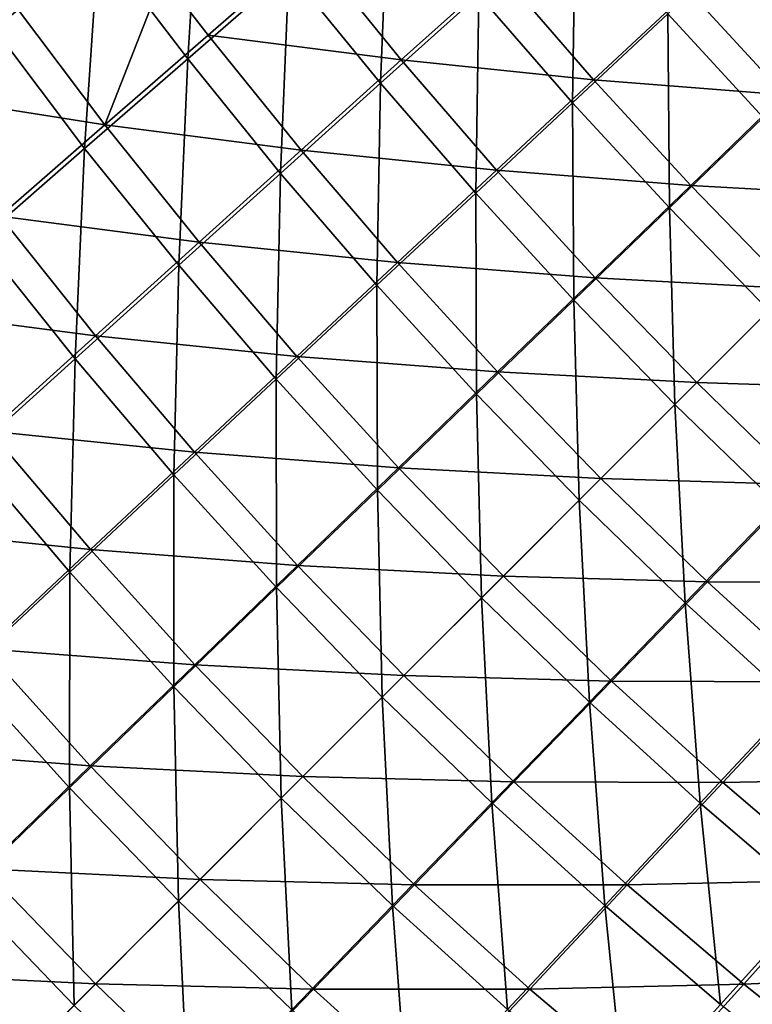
# Model space of a CAD drawing. Header units: metres. Extents: x 0 to 1400, y -1400 to 0.
# Tile 32 of 256: x 253 to 318, y -1128 to -1040. Entities that reach past the tile are written whole.
import ezdxf

# ---------------------------------------------------------------- set-up
doc = ezdxf.new("R2010")
doc.units = ezdxf.units.M

msp = doc.modelspace()

# ---------------------------------------------------------------- linework, layer by layer
at = {"layer": 'None'}
for points in [[(259.892365, -1032.871582, -365.562927), (250.570282, -1040.705811, -337.287292), (252.220245, -1022.162476, -365.576721)], [(267.891632, -1043.363403, -365.551544), (259.892365, -1032.871582, -365.562927), (269.05365, -1025.178833, -393.920074)], [(276.963593, -1035.472778, -393.908905), (267.891632, -1043.363403, -365.551544), (269.05365, -1025.178833, -393.920074)], [(285.181793, -1045.549927, -393.900146), (276.963593, -1035.472778, -393.908905), (285.874664, -1027.726807, -422.348267)], [(293.98938, -1037.621094, -422.340057), (285.181793, -1045.549927, -393.900146), (285.874664, -1027.726807, -422.348267)], [(302.386993, -1047.292358, -422.334106), (293.98938, -1037.621094, -422.340057), (302.63678, -1029.839355, -450.865204)], [(310.917694, -1039.34082, -450.860565), (302.386993, -1047.292358, -422.334106), (302.63678, -1029.839355, -450.865204)], [(310.917694, -1039.34082, -450.860565), (319.257874, -1031.52063, -479.450409), (319.456848, -1048.613525, -450.857635)], [(258.658752, -1051.401367, -337.275299), (250.570282, -1040.705811, -337.287292), (259.892365, -1032.871582, -365.562927)], [(267.891632, -1043.363403, -365.551544), (258.658752, -1051.401367, -337.275299), (259.892365, -1032.871582, -365.562927)], [(265.667816, -1035.986084, -364.364014), (269.716034, -1041.232056, -364.355621), (278.796387, -1033.333862, -392.744232)], [(269.716034, -1041.232056, -364.355621), (287.031372, -1043.457764, -392.732147), (278.796387, -1033.333862, -392.744232)], [(278.796387, -1033.333862, -392.744232), (287.031372, -1043.457764, -392.732147), (295.849213, -1035.521118, -421.204803)], [(276.213379, -1053.628662, -365.542603), (267.891632, -1043.363403, -365.551544), (276.963593, -1035.472778, -393.908905)], [(285.181793, -1045.549927, -393.900146), (276.213379, -1053.628662, -365.542603), (276.963593, -1035.472778, -393.908905)], [(287.031372, -1043.457764, -392.732147), (304.268951, -1045.233887, -421.197632), (295.849213, -1035.521118, -421.204803)], [(295.849213, -1035.521118, -421.204803), (304.268951, -1045.233887, -421.197632), (312.809357, -1037.279541, -449.746552)], [(252.373032, -1038.521362, -336.072998), (260.47644, -1049.276367, -336.053619), (265.667816, -1035.986084, -364.364014)], [(260.47644, -1049.276367, -336.053619), (269.716034, -1041.232056, -364.355621), (265.667816, -1035.986084, -364.364014)], [(304.268951, -1045.233887, -421.197632), (321.380524, -1046.594727, -449.743103), (312.809357, -1037.279541, -449.746552)], [(321.380524, -1046.594727, -449.743103), (329.650757, -1038.662842, -478.362), (312.809357, -1037.279541, -449.746552)], [(293.696442, -1055.395386, -393.893799), (285.181793, -1045.549927, -393.900146), (293.98938, -1037.621094, -422.340057)], [(302.386993, -1047.292358, -422.334106), (293.696442, -1055.395386, -393.893799), (293.98938, -1037.621094, -422.340057)], [(242.886642, -1046.503418, -307.861359), (260.47644, -1049.276367, -336.053619), (252.373032, -1038.521362, -336.072998)], [(311.054932, -1056.725952, -422.330383), (302.386993, -1047.292358, -422.334106), (310.917694, -1039.34082, -450.860565)], [(319.456848, -1048.613525, -450.857635), (311.054932, -1056.725952, -422.330383), (310.917694, -1039.34082, -450.860565)], [(258.658752, -1051.401367, -337.275299), (249.266464, -1059.588257, -309.084015), (250.570282, -1040.705811, -337.287292)], [(269.716034, -1041.232056, -364.355621), (260.47644, -1049.276367, -336.053619), (278.053284, -1051.54541, -364.341705)], [(269.716034, -1041.232056, -364.355621), (278.053284, -1051.54541, -364.341705), (287.031372, -1043.457764, -392.732147)], [(267.083862, -1061.859131, -337.265869), (258.658752, -1051.401367, -337.275299), (267.891632, -1043.363403, -365.551544)], [(276.213379, -1053.628662, -365.542603), (267.083862, -1061.859131, -337.265869), (267.891632, -1043.363403, -365.551544)], [(278.053284, -1051.54541, -364.341705), (295.566772, -1053.344849, -392.723419), (287.031372, -1043.457764, -392.732147)], [(287.031372, -1043.457764, -392.732147), (295.566772, -1053.344849, -392.723419), (304.268951, -1045.233887, -421.197632)], [(295.566772, -1053.344849, -392.723419), (312.968994, -1054.710449, -421.193298), (304.268951, -1045.233887, -421.197632)], [(312.968994, -1054.710449, -421.193298), (321.380524, -1046.594727, -449.743103), (304.268951, -1045.233887, -421.197632)], [(284.845154, -1063.651855, -365.536133), (276.213379, -1053.628662, -365.542603), (285.181793, -1045.549927, -393.900146)], [(293.696442, -1055.395386, -393.893799), (284.845154, -1063.651855, -365.536133), (285.181793, -1045.549927, -393.900146)], [(242.886642, -1046.503418, -307.861359), (251.078583, -1057.468628, -307.84079), (260.47644, -1049.276367, -336.053619)], [(302.493927, -1064.993042, -393.889832), (293.696442, -1055.395386, -393.893799), (302.386993, -1047.292358, -422.334106)], [(311.054932, -1056.725952, -422.330383), (302.493927, -1064.993042, -393.889832), (302.386993, -1047.292358, -422.334106)], [(330.212799, -1055.674438, -449.743256), (321.380524, -1046.594727, -449.743103), (312.968994, -1054.710449, -421.193298)], [(319.972992, -1065.914307, -422.303955), (311.054932, -1056.725952, -422.330383), (319.456848, -1048.613525, -450.857635)], [(251.078583, -1057.468628, -307.84079), (268.916443, -1059.784058, -336.038391), (260.47644, -1049.276367, -336.053619)], [(260.47644, -1049.276367, -336.053619), (268.916443, -1059.784058, -336.038391), (278.053284, -1051.54541, -364.341705)], [(257.7948, -1070.242065, -309.073914), (249.266464, -1059.588257, -309.084015), (258.658752, -1051.401367, -337.275299)], [(267.083862, -1061.859131, -337.265869), (257.7948, -1070.242065, -309.073914), (258.658752, -1051.401367, -337.275299)], [(268.916443, -1059.784058, -336.038391), (286.704956, -1061.611328, -364.331665), (278.053284, -1051.54541, -364.341705)], [(278.053284, -1051.54541, -364.341705), (286.704956, -1061.611328, -364.331665), (295.566772, -1053.344849, -392.723419)], [(286.704956, -1061.611328, -364.331665), (304.396179, -1062.986206, -392.718109), (295.566772, -1053.344849, -392.723419)], [(304.396179, -1062.986206, -392.718109), (312.968994, -1054.710449, -421.193298), (295.566772, -1053.344849, -392.723419)], [(275.832794, -1072.063477, -337.259064), (267.083862, -1061.859131, -337.265869), (276.213379, -1053.628662, -365.542603)], [(284.845154, -1063.651855, -365.536133), (275.832794, -1072.063477, -337.259064), (276.213379, -1053.628662, -365.542603)], [(321.943695, -1063.943604, -421.192963), (312.968994, -1054.710449, -421.193298), (304.396179, -1062.986206, -392.718109)], [(321.943695, -1063.943604, -421.192963), (330.212799, -1055.674438, -449.743256), (312.968994, -1054.710449, -421.193298)], [(293.772766, -1073.416382, -365.532104), (284.845154, -1063.651855, -365.536133), (293.696442, -1055.395386, -393.893799)], [(302.493927, -1064.993042, -393.889832), (293.772766, -1073.416382, -365.532104), (293.696442, -1055.395386, -393.893799)], [(311.548737, -1074.338623, -393.849976), (302.493927, -1064.993042, -393.889832), (311.054932, -1056.725952, -422.330383)], [(319.972992, -1065.914307, -422.303955), (311.548737, -1074.338623, -393.849976), (311.054932, -1056.725952, -422.330383)], [(241.523666, -1065.810547, -279.720123), (259.621704, -1068.174561, -307.824585), (251.078583, -1057.468628, -307.84079)], [(251.078583, -1057.468628, -307.84079), (259.621704, -1068.174561, -307.824585), (268.916443, -1059.784058, -336.038391)], [(257.7948, -1070.242065, -309.073914), (248.348099, -1078.77771, -280.971985), (249.266464, -1059.588257, -309.084015)], [(259.621704, -1068.174561, -307.824585), (277.684906, -1070.032471, -336.027374), (268.916443, -1059.784058, -336.038391)], [(268.916443, -1059.784058, -336.038391), (277.684906, -1070.032471, -336.027374), (286.704956, -1061.611328, -364.331665)], [(266.660797, -1080.630005, -309.06662), (257.7948, -1070.242065, -309.073914), (267.083862, -1061.859131, -337.265869)], [(275.832794, -1072.063477, -337.259064), (266.660797, -1080.630005, -309.06662), (267.083862, -1061.859131, -337.265869)], [(277.684906, -1070.032471, -336.027374), (295.664185, -1071.420044, -364.325562), (286.704956, -1061.611328, -364.331665)], [(295.664185, -1071.420044, -364.325562), (304.396179, -1062.986206, -392.718109), (286.704956, -1061.611328, -364.331665)], [(313.513519, -1072.373779, -392.717346), (304.396179, -1062.986206, -392.718109), (295.664185, -1071.420044, -364.325562)], [(313.513519, -1072.373779, -392.717346), (321.943695, -1063.943604, -421.192963), (304.396179, -1062.986206, -392.718109)], [(284.8909, -1081.997314, -337.254852), (275.832794, -1072.063477, -337.259064), (284.845154, -1063.651855, -365.536133)], [(293.772766, -1073.416382, -365.532104), (284.8909, -1081.997314, -337.254852), (284.845154, -1063.651855, -365.536133)], [(321.943695, -1063.943604, -421.192963), (313.513519, -1072.373779, -392.717346), (331.177032, -1072.918091, -421.194397)], [(241.523666, -1065.810547, -279.720123), (250.170135, -1076.717651, -279.703308), (259.621704, -1068.174561, -307.824585)], [(302.966919, -1082.92041, -365.48349), (293.772766, -1073.416382, -365.532104), (302.493927, -1064.993042, -393.889832)], [(311.548737, -1074.338623, -393.849976), (302.966919, -1082.92041, -365.48349), (302.493927, -1064.993042, -393.889832)], [(311.548737, -1074.338623, -393.849976), (319.972992, -1065.914307, -422.303955), (320.89389, -1083.393677, -393.88974)], [(250.170135, -1076.717651, -279.703308), (268.507355, -1078.608276, -307.812897), (259.621704, -1068.174561, -307.824585)], [(259.621704, -1068.174561, -307.824585), (268.507355, -1078.608276, -307.812897), (277.684906, -1070.032471, -336.027374)], [(257.331177, -1089.35083, -280.964233), (248.348099, -1078.77771, -280.971985), (257.7948, -1070.242065, -309.073914)], [(266.660797, -1080.630005, -309.06662), (257.331177, -1089.35083, -280.964233), (257.7948, -1070.242065, -309.073914)], [(268.507355, -1078.608276, -307.812897), (286.774323, -1080.010742, -336.020691), (277.684906, -1070.032471, -336.027374)], [(286.774323, -1080.010742, -336.020691), (295.664185, -1071.420044, -364.325562), (277.684906, -1070.032471, -336.027374)], [(304.924316, -1080.963013, -364.324371), (295.664185, -1071.420044, -364.325562), (286.774323, -1080.010742, -336.020691)], [(304.924316, -1080.963013, -364.324371), (313.513519, -1072.373779, -392.717346), (295.664185, -1071.420044, -364.325562)], [(275.849701, -1090.735107, -309.062073), (266.660797, -1080.630005, -309.06662), (275.832794, -1072.063477, -337.259064)], [(284.8909, -1081.997314, -337.254852), (275.849701, -1090.735107, -309.062073), (275.832794, -1072.063477, -337.259064)], [(313.513519, -1072.373779, -392.717346), (304.924316, -1080.963013, -364.324371), (322.901306, -1081.490967, -392.719086)], [(313.513519, -1072.373779, -392.717346), (322.901306, -1081.490967, -392.719086), (331.177032, -1072.918091, -421.194397)], [(294.227417, -1091.659912, -337.204346), (284.8909, -1081.997314, -337.254852), (293.772766, -1073.416382, -365.532104)], [(302.966919, -1082.92041, -365.48349), (294.227417, -1091.659912, -337.204346), (293.772766, -1073.416382, -365.532104)], [(302.966919, -1082.92041, -365.48349), (311.548737, -1074.338623, -393.849976), (312.47052, -1092.114868, -365.531952)], [(311.548737, -1074.338623, -393.849976), (320.89389, -1083.393677, -393.88974), (312.47052, -1092.114868, -365.531952)], [(240.562988, -1085.413574, -251.67804), (259.173187, -1087.338745, -279.691132), (250.170135, -1076.717651, -279.703308)], [(250.170135, -1076.717651, -279.703308), (259.173187, -1087.338745, -279.691132), (268.507355, -1078.608276, -307.812897)], [(257.331177, -1089.35083, -280.964233), (247.845795, -1098.225586, -252.957367), (248.348099, -1078.77771, -280.971985)], [(259.173187, -1087.338745, -279.691132), (277.727234, -1088.758057, -307.805786), (268.507355, -1078.608276, -307.812897)], [(277.727234, -1088.758057, -307.805786), (286.774323, -1080.010742, -336.020691), (268.507355, -1078.608276, -307.812897)], [(266.651031, -1099.62854, -280.959412), (257.331177, -1089.35083, -280.964233), (266.660797, -1080.630005, -309.06662)], [(275.849701, -1090.735107, -309.062073), (266.651031, -1099.62854, -280.959412), (266.660797, -1080.630005, -309.06662)], [(296.177399, -1089.709961, -336.019165), (286.774323, -1080.010742, -336.020691), (277.727234, -1088.758057, -307.805786)], [(296.177399, -1089.709961, -336.019165), (304.924316, -1080.963013, -364.324371), (286.774323, -1080.010742, -336.020691)], [(304.924316, -1080.963013, -364.324371), (296.177399, -1089.709961, -336.019165), (314.467438, -1090.2229, -364.326385)], [(304.924316, -1080.963013, -364.324371), (314.467438, -1090.2229, -364.326385), (322.901306, -1081.490967, -392.719086)], [(322.901306, -1081.490967, -392.719086), (314.467438, -1090.2229, -364.326385), (332.542358, -1090.320557, -392.724304)], [(285.330231, -1100.557129, -309.012604), (275.849701, -1090.735107, -309.062073), (284.8909, -1081.997314, -337.254852)], [(294.227417, -1091.659912, -337.204346), (285.330231, -1100.557129, -309.012604), (284.8909, -1081.997314, -337.254852)], [(294.227417, -1091.659912, -337.204346), (302.966919, -1082.92041, -365.48349), (303.889618, -1100.996826, -337.254639)], [(302.966919, -1082.92041, -365.48349), (312.47052, -1092.114868, -365.531952), (303.889618, -1100.996826, -337.254639)], [(312.47052, -1092.114868, -365.531952), (320.89389, -1083.393677, -393.88974), (322.234772, -1101.042847, -365.535919)], [(240.562988, -1085.413574, -251.67804), (249.683578, -1096.223389, -251.665665), (259.173187, -1087.338745, -279.691132)], [(249.683578, -1096.223389, -251.665665), (268.523743, -1097.661255, -279.683716), (259.173187, -1087.338745, -279.691132)], [(268.523743, -1097.661255, -279.683716), (277.727234, -1088.758057, -307.805786), (259.173187, -1087.338745, -279.691132)], [(287.273346, -1098.613892, -307.803986), (277.727234, -1088.758057, -307.805786), (268.523743, -1097.661255, -279.683716)], [(287.273346, -1098.613892, -307.803986), (296.177399, -1089.709961, -336.019165), (277.727234, -1088.758057, -307.805786)], [(257.296722, -1108.676636, -252.952393), (247.845795, -1098.225586, -252.957367), (257.331177, -1089.35083, -280.964233)], [(266.651031, -1099.62854, -280.959412), (257.296722, -1108.676636, -252.952393), (257.331177, -1089.35083, -280.964233)], [(296.177399, -1089.709961, -336.019165), (287.273346, -1098.613892, -307.803986), (305.876617, -1099.112915, -336.021362)], [(296.177399, -1089.709961, -336.019165), (305.876617, -1099.112915, -336.021362), (314.467438, -1090.2229, -364.326385)], [(314.467438, -1090.2229, -364.326385), (305.876617, -1099.112915, -336.021362), (324.27594, -1099.182495, -364.332428)], [(314.467438, -1090.2229, -364.326385), (324.27594, -1099.182495, -364.332428), (332.542358, -1090.320557, -392.724304)], [(276.276367, -1109.610962, -280.911682), (266.651031, -1099.62854, -280.959412), (275.849701, -1090.735107, -309.062073)], [(285.330231, -1100.557129, -309.012604), (276.276367, -1109.610962, -280.911682), (275.849701, -1090.735107, -309.062073)], [(285.330231, -1100.557129, -309.012604), (294.227417, -1091.659912, -337.204346), (295.151855, -1110.037964, -309.061829)], [(294.227417, -1091.659912, -337.204346), (303.889618, -1100.996826, -337.254639), (295.151855, -1110.037964, -309.061829)], [(303.889618, -1100.996826, -337.254639), (312.47052, -1092.114868, -365.531952), (313.823212, -1110.055176, -337.25882)], [(312.47052, -1092.114868, -365.531952), (322.234772, -1101.042847, -365.535919), (313.823212, -1110.055176, -337.25882)], [(240.039856, -1105.261719, -223.74028), (259.164948, -1106.71936, -251.658142), (249.683578, -1096.223389, -251.665665)], [(259.164948, -1106.71936, -251.658142), (268.523743, -1097.661255, -279.683716), (249.683578, -1096.223389, -251.665665)], [(257.296722, -1108.676636, -252.952393), (247.788544, -1117.878418, -225.046234), (247.845795, -1098.225586, -252.957367)], [(278.212982, -1107.674316, -279.681702), (268.523743, -1097.661255, -279.683716), (259.164948, -1106.71936, -251.658142)], [(278.212982, -1107.674316, -279.681702), (287.273346, -1098.613892, -307.803986), (268.523743, -1097.661255, -279.683716)], [(287.273346, -1098.613892, -307.803986), (278.212982, -1107.674316, -279.681702), (297.129303, -1108.160034, -307.806335)], [(287.273346, -1098.613892, -307.803986), (297.129303, -1108.160034, -307.806335), (305.876617, -1099.112915, -336.021362)], [(305.876617, -1099.112915, -336.021362), (297.129303, -1108.160034, -307.806335), (315.854767, -1108.202515, -336.028015)], [(305.876617, -1099.112915, -336.021362), (315.854767, -1108.202515, -336.028015), (324.27594, -1099.182495, -364.332428)], [(324.27594, -1099.182495, -364.332428), (315.854767, -1108.202515, -336.028015), (334.341522, -1107.834595, -364.342438)], [(267.067596, -1118.819702, -252.906998), (257.296722, -1108.676636, -252.952393), (266.651031, -1099.62854, -280.959412)], [(276.276367, -1109.610962, -280.911682), (267.067596, -1118.819702, -252.906998), (266.651031, -1099.62854, -280.959412)], [(276.276367, -1109.610962, -280.911682), (285.330231, -1100.557129, -309.012604), (286.258362, -1119.236694, -280.959106)], [(285.330231, -1100.557129, -309.012604), (295.151855, -1110.037964, -309.061829), (286.258362, -1119.236694, -280.959106)], [(295.151855, -1110.037964, -309.061829), (303.889618, -1100.996826, -337.254639), (305.256714, -1119.227173, -309.066315)], [(303.889618, -1100.996826, -337.254639), (313.823212, -1110.055176, -337.25882), (305.256714, -1119.227173, -309.066315)], [(313.823212, -1110.055176, -337.25882), (322.234772, -1101.042847, -365.535919), (324.027313, -1118.804443, -337.265564)], [(249.652023, -1115.931396, -223.732788), (259.164948, -1106.71936, -251.658142), (240.039856, -1105.261719, -223.74028)], [(268.997406, -1116.889893, -251.65596), (259.164948, -1106.71936, -251.658142), (249.652023, -1115.931396, -223.732788)], [(268.997406, -1116.889893, -251.65596), (278.212982, -1107.674316, -279.681702), (259.164948, -1106.71936, -251.658142)], [(278.212982, -1107.674316, -279.681702), (268.997406, -1116.889893, -251.65596), (288.226105, -1117.363525, -279.684174)], [(278.212982, -1107.674316, -279.681702), (288.226105, -1117.363525, -279.684174), (297.129303, -1108.160034, -307.806335)], [(297.129303, -1108.160034, -307.806335), (288.226105, -1117.363525, -279.684174), (307.278839, -1117.380249, -307.813416)], [(297.129303, -1108.160034, -307.806335), (307.278839, -1117.380249, -307.813416), (315.854767, -1108.202515, -336.028015)], [(315.854767, -1108.202515, -336.028015), (326.102814, -1116.971436, -336.038971), (334.341522, -1107.834595, -364.342438)], [(257.705719, -1128.181519, -225.004059), (247.788544, -1117.878418, -225.046234), (257.296722, -1108.676636, -252.952393)], [(267.067596, -1118.819702, -252.906998), (257.705719, -1128.181519, -225.004059), (257.296722, -1108.676636, -252.952393)], [(315.854767, -1108.202515, -336.028015), (307.278839, -1117.380249, -307.813416), (326.102814, -1116.971436, -336.038971)], [(267.067596, -1118.819702, -252.906998), (276.276367, -1109.610962, -280.911682), (277.210236, -1128.591064, -252.952087)], [(276.276367, -1109.610962, -280.911682), (286.258362, -1119.236694, -280.959106), (277.210236, -1128.591064, -252.952087)], [(286.258362, -1119.236694, -280.959106), (295.151855, -1110.037964, -309.061829), (296.535828, -1128.556885, -280.963898)], [(295.151855, -1110.037964, -309.061829), (305.256714, -1119.227173, -309.066315), (296.535828, -1128.556885, -280.963898)], [(305.256714, -1119.227173, -309.066315), (313.823212, -1110.055176, -337.25882), (315.644348, -1128.093506, -309.073578)], [(313.823212, -1110.055176, -337.25882), (324.027313, -1118.804443, -337.265564), (315.644348, -1128.093506, -309.073578)], [(259.627716, -1126.259521, -223.730545), (249.652023, -1115.931396, -223.732788), (239.986359, -1125.296265, -195.911667)], [(259.627716, -1126.259521, -223.730545), (268.997406, -1116.889893, -251.65596), (249.652023, -1115.931396, -223.732788)], [(268.997406, -1116.889893, -251.65596), (259.627716, -1126.259521, -223.730545), (279.167969, -1126.722412, -251.658463)], [(268.997406, -1116.889893, -251.65596), (279.167969, -1126.722412, -251.658463), (288.226105, -1117.363525, -279.684174)], [(307.278839, -1117.380249, -307.813416), (317.71228, -1126.266235, -307.825073), (326.102814, -1116.971436, -336.038971)], [(326.102814, -1116.971436, -336.038971), (317.71228, -1126.266235, -307.825073), (336.610229, -1125.411865, -336.054169)], [(257.705719, -1128.181519, -225.004059), (248.192444, -1137.694824, -197.208359), (247.788544, -1117.878418, -225.046234)], [(288.226105, -1117.363525, -279.684174), (279.167969, -1126.722412, -251.658463), (298.54834, -1126.714478, -279.691528)], [(288.226105, -1117.363525, -279.684174), (298.54834, -1126.714478, -279.691528), (307.278839, -1117.380249, -307.813416)], [(307.278839, -1117.380249, -307.813416), (298.54834, -1126.714478, -279.691528), (317.71228, -1126.266235, -307.825073)], [(257.705719, -1128.181519, -225.004059), (267.067596, -1118.819702, -252.906998), (268.008545, -1138.099243, -225.045929)], [(267.067596, -1118.819702, -252.906998), (277.210236, -1128.591064, -252.952087), (268.008545, -1138.099243, -225.045929)], [(277.210236, -1128.591064, -252.952087), (286.258362, -1119.236694, -280.959106), (287.661102, -1138.042236, -252.957031)], [(286.258362, -1119.236694, -280.959106), (296.535828, -1128.556885, -280.963898), (287.661102, -1138.042236, -252.957031)], [(296.535828, -1128.556885, -280.963898), (305.256714, -1119.227173, -309.066315), (307.108765, -1137.540283, -280.971649)], [(305.256714, -1119.227173, -309.066315), (315.644348, -1128.093506, -309.073578), (307.108765, -1137.540283, -280.971649)], [(315.644348, -1128.093506, -309.073578), (324.027313, -1118.804443, -337.265564), (326.297974, -1136.622192, -309.083649)], [(250.105331, -1135.781982, -195.909424), (259.627716, -1126.259521, -223.730545), (239.986359, -1125.296265, -195.911667)], [(317.71228, -1126.266235, -307.825073), (328.417938, -1134.809814, -307.841248), (336.610229, -1125.411865, -336.054169)], [(259.627716, -1126.259521, -223.730545), (250.105331, -1135.781982, -195.909424), (269.955902, -1136.235352, -223.733032)], [(259.627716, -1126.259521, -223.730545), (269.955902, -1136.235352, -223.733032), (279.167969, -1126.722412, -251.658463)], [(298.54834, -1126.714478, -279.691528), (309.16922, -1135.717896, -279.703674), (317.71228, -1126.266235, -307.825073)], [(317.71228, -1126.266235, -307.825073), (309.16922, -1135.717896, -279.703674), (328.417938, -1134.809814, -307.841248)], [(279.167969, -1126.722412, -251.658463), (269.955902, -1136.235352, -223.733032), (289.663696, -1136.204102, -251.66597)], [(279.167969, -1126.722412, -251.658463), (289.663696, -1136.204102, -251.66597), (298.54834, -1126.714478, -279.691528)], [(298.54834, -1126.714478, -279.691528), (289.663696, -1136.204102, -251.66597), (309.16922, -1135.717896, -279.703674)]]:
    msp.add_3dface(points, dxfattribs=at)
at = {"layer": 'None0'}
for points in [[(229.878082, -482.175842, -521.977783), (444.878021, -704.354675, -521.977783), (816.776855, -1069.074585, -521.977783)], [(816.776855, -1069.074585, -541.977783), (229.878082, -482.175842, -541.977783), (816.776855, -1069.074585, -521.977783)], [(229.878082, -482.175842, -541.977783), (229.878082, -482.175842, -521.977783), (816.776855, -1069.074585, -521.977783)], [(816.776855, -1069.074585, -541.977783), (444.878021, -704.354675, -541.977783), (229.878082, -482.175842, -541.977783)], [(802.634766, -1083.216797, -521.977783), (439.14267, -712.545654, -521.977783), (215.735947, -496.317963, -521.977783)], [(215.735947, -496.317963, -521.977783), (215.735947, -496.317963, -541.977783), (802.634766, -1083.216797, -521.977783)], [(215.735947, -496.317963, -541.977783), (802.634766, -1083.216797, -541.977783), (802.634766, -1083.216797, -521.977783)], [(439.14267, -712.545654, -541.977783), (802.634766, -1083.216797, -541.977783), (215.735947, -496.317963, -541.977783)]]:
    msp.add_3dface(points, dxfattribs=at)

doc.saveas('drawing.dxf')
